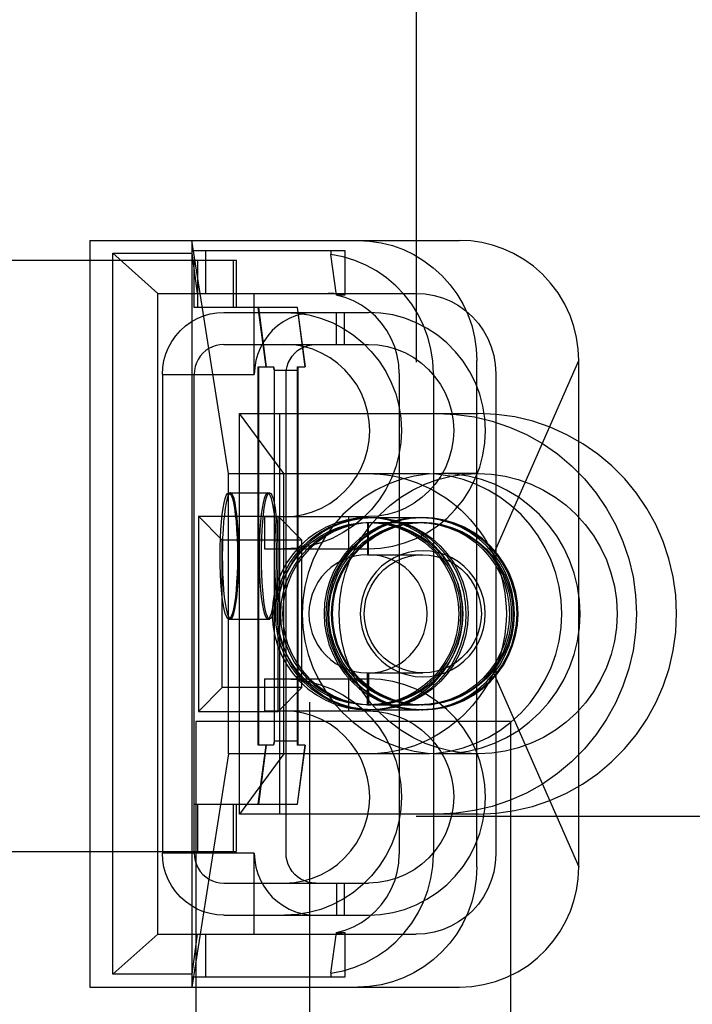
# Model space of a CAD drawing. Header units: inches. Extents: x 0 to 73.3, y 0 to 56.7.
# Tile 5 of 36: x 2.377 to 2.713, y 25.734 to 26.225. Entities that reach past the tile are written whole.
import ezdxf

# ---------------------------------------------------------------- set-up
doc = ezdxf.new("R2010")
doc.units = ezdxf.units.IN
doc.header["$LTSCALE"] = 4.033333
doc.header["$MEASUREMENT"] = 0
doc.linetypes.add('HIDDEN', pattern=[0.2, 0.1, -0.1])
doc.layers.add('DEFAULT_2', color=8, linetype='HIDDEN')

msp = doc.modelspace()

# ---------------------------------------------------------------- linework, layer by layer
at = {"layer": 'DEFAULT_2', "color": 8, "linetype": 'HIDDEN'}
for p, q in [((2.52177, 25.48129), (2.52177, 26.62302)), ((2.57492, 26.45767), (2.57492, 25.82774)), ((2.41202, 26.1152), (2.41202, 25.74236)), ((2.41202, 26.1152), (2.5966, 26.1152)), ((2.46288, 26.1152), (2.46288, 25.74236)), ((2.48123, 25.99878), (2.46288, 26.1152)), ((2.44597, 26.08878), (2.42342, 26.10878)), ((2.42342, 25.74878), (2.42342, 26.10878)), ((2.42342, 26.10878), (2.46304, 26.10878)), ((2.46304, 26.10878), (2.46304, 26.1102)), ((2.46304, 26.1102), (2.53924, 26.1102)), ((2.46579, 26.08878), (2.46304, 26.10878)), ((2.46991, 26.08878), (2.46991, 26.1102)), ((2.53237, 26.1102), (2.53237, 26.1082)), ((2.53512, 26.0879), (2.53237, 26.1082)), ((2.53924, 26.1102), (2.53924, 26.0879)), ((2.31507, 26.1053), (2.48527, 26.1053)), ((2.46404, 26.08168), (2.46404, 26.1053)), ((2.46575, 26.1053), (2.46575, 26.08168)), ((2.48354, 26.1053), (2.48354, 26.08168)), ((2.48527, 26.08168), (2.48527, 26.1053)), ((2.44597, 25.76878), (2.44597, 26.08878)), ((2.44597, 26.08878), (2.57496, 26.08878)), ((2.49408, 26.04829), (2.49408, 26.08878)), ((2.53924, 26.0879), (2.53512, 26.0879)), ((2.51567, 26.08168), (2.46404, 26.08168)), ((2.50003, 26.05215), (2.49597, 26.08168)), ((2.49616, 26.08168), (2.50002, 26.05215)), ((2.51547, 26.08168), (2.51953, 26.05215)), ((2.51954, 26.05215), (2.51567, 26.08168)), ((2.47888, 26.07928), (2.55103, 26.07928)), ((2.53518, 26.06328), (2.53518, 26.07928)), ((2.53915, 26.06328), (2.53915, 26.07928)), ((2.47888, 26.06328), (2.55103, 26.06328)), ((2.49597, 25.86318), (2.49597, 26.05215)), ((2.49597, 26.05215), (2.50368, 26.05215)), ((2.49616, 26.05215), (2.49616, 25.86318)), ((2.5042, 26.05018), (2.50368, 26.05215)), ((2.50368, 26.05215), (2.50418, 26.05018)), ((2.51547, 26.05215), (2.51953, 26.05215)), ((2.51547, 26.05215), (2.51547, 25.86318)), ((2.51567, 25.86318), (2.51567, 26.05215)), ((2.51587, 26.05215), (2.5159, 26.05018)), ((2.51589, 26.05018), (2.51588, 26.05215)), ((2.60517, 25.80236), (2.60517, 26.0552)), ((2.61343, 25.95831), (2.65603, 26.0552)), ((2.65603, 25.80236), (2.65603, 26.0552)), ((2.44819, 26.04829), (2.44819, 25.80926)), ((2.44819, 26.04829), (2.49408, 26.04829)), ((2.46404, 25.80926), (2.46404, 26.04829)), ((2.50418, 25.86515), (2.50418, 26.05018)), ((2.5159, 26.05018), (2.5042, 26.05018)), ((2.50993, 25.80926), (2.50993, 26.04829)), ((2.51589, 26.05018), (2.51589, 25.86515)), ((2.56647, 26.04878), (2.56647, 25.80878)), ((2.58353, 26.04878), (2.58353, 25.80878)), ((2.61458, 26.04878), (2.61458, 25.80878)), ((2.50887, 25.99878), (2.48672, 26.02878)), ((2.48672, 25.82878), (2.48672, 26.02878)), ((2.48672, 26.02878), (2.60582, 26.02878)), ((2.50677, 25.82878), (2.50677, 26.02878)), ((2.48123, 25.85878), (2.48123, 25.99878)), ((2.48123, 25.99878), (2.57821, 25.99878)), ((2.50887, 25.85878), (2.50887, 25.99878)), ((2.60582, 25.99878), (2.58738, 25.99878)), ((2.48136, 25.98916), (2.50176, 25.98916)), ((2.46624, 25.97754), (2.47813, 25.96553)), ((2.46624, 25.97754), (2.50596, 25.97754)), ((2.46624, 25.97754), (2.46624, 25.88002)), ((2.49921, 25.97728), (2.55103, 25.97728)), ((2.49921, 25.97728), (2.49921, 25.96128)), ((2.51786, 25.96553), (2.50596, 25.97754)), ((2.50596, 25.88002), (2.50596, 25.97754)), ((2.54114, 25.97728), (2.54114, 25.96128)), ((2.55056, 25.97677), (2.55219, 25.97677)), ((2.55056, 25.97428), (2.55219, 25.97428)), ((2.55056, 25.97428), (2.55056, 25.95828)), ((2.55111, 25.95828), (2.55111, 25.97428)), ((2.55328, 25.97677), (2.57644, 25.97677)), ((2.55328, 25.97428), (2.57644, 25.97428)), ((2.57752, 25.97677), (2.57821, 25.97677)), ((2.57752, 25.97428), (2.57821, 25.97428)), ((2.51786, 25.96553), (2.47813, 25.96553)), ((2.47813, 25.89203), (2.47813, 25.96553)), ((2.51786, 25.89203), (2.51786, 25.96553)), ((2.49921, 25.96128), (2.55103, 25.96128)), ((2.55056, 25.95828), (2.57821, 25.95828)), ((2.48136, 25.92617), (2.50176, 25.92617)), ((2.49921, 25.89628), (2.55103, 25.89628)), ((2.49921, 25.89628), (2.49921, 25.88028)), ((2.54114, 25.89628), (2.54114, 25.88028)), ((2.55056, 25.89928), (2.57821, 25.89928)), ((2.55056, 25.88328), (2.55056, 25.89928)), ((2.55111, 25.89928), (2.55111, 25.88328)), ((2.61343, 25.89925), (2.65603, 25.80236)), ((2.47813, 25.89203), (2.46624, 25.88002)), ((2.51786, 25.89203), (2.47813, 25.89203)), ((2.50596, 25.88002), (2.51786, 25.89203)), ((2.46624, 25.88002), (2.50596, 25.88002)), ((2.49921, 25.88028), (2.55103, 25.88028)), ((2.55056, 25.88328), (2.55219, 25.88328)), ((2.55056, 25.88079), (2.55219, 25.88079)), ((2.55328, 25.88328), (2.57644, 25.88328)), ((2.55328, 25.88079), (2.57644, 25.88079)), ((2.57752, 25.88328), (2.57821, 25.88328)), ((2.57752, 25.88079), (2.57821, 25.88079)), ((2.62192, 25.87499), (2.46492, 25.87499)), ((2.46492, 25.87499), (2.46492, 25.50129)), ((2.62192, 25.87499), (2.62192, 25.50129)), ((2.50418, 25.86515), (2.50368, 25.86318)), ((2.50368, 25.86318), (2.5042, 25.86515)), ((2.51589, 25.86515), (2.50418, 25.86515)), ((2.5159, 25.86515), (2.51587, 25.86318)), ((2.51588, 25.86318), (2.51589, 25.86515)), ((2.50368, 25.86318), (2.49597, 25.86318)), ((2.49597, 25.83365), (2.50003, 25.86318)), ((2.50002, 25.86318), (2.49616, 25.83365)), ((2.51954, 25.86318), (2.51547, 25.86318)), ((2.51953, 25.86318), (2.51547, 25.83365)), ((2.51567, 25.83365), (2.51954, 25.86318)), ((2.48123, 25.85878), (2.46288, 25.74236)), ((2.57821, 25.85878), (2.48123, 25.85878)), ((2.50887, 25.85878), (2.48672, 25.82878)), ((2.60582, 25.85878), (2.58738, 25.85878)), ((2.46404, 25.83365), (2.51567, 25.83365)), ((2.46575, 25.83365), (2.46575, 25.81003)), ((2.48354, 25.83365), (2.48354, 25.81003)), ((2.48527, 25.81003), (2.48527, 25.83365)), ((2.60582, 25.82878), (2.48672, 25.82878)), ((2.57492, 25.82774), (3.04736, 25.82774)), ((2.31507, 25.81003), (2.48527, 25.81003)), ((2.49408, 25.80926), (2.44819, 25.80926)), ((2.49408, 25.76878), (2.49408, 25.80926)), ((2.47888, 25.79428), (2.55103, 25.79428)), ((2.53518, 25.79428), (2.53518, 25.77828)), ((2.53915, 25.77828), (2.53915, 25.79428)), ((2.47888, 25.77828), (2.55103, 25.77828)), ((2.44597, 25.76878), (2.42342, 25.74878)), ((2.44597, 25.76878), (2.57496, 25.76878)), ((2.46304, 25.74878), (2.46579, 25.76878)), ((2.46991, 25.74736), (2.46991, 25.76878)), ((2.53237, 25.74936), (2.53512, 25.76966)), ((2.53512, 25.76966), (2.53924, 25.76966)), ((2.53924, 25.76966), (2.53924, 25.74736)), ((2.46304, 25.74878), (2.42342, 25.74878)), ((2.46304, 25.74736), (2.46304, 25.74878)), ((2.53924, 25.74736), (2.46304, 25.74736)), ((2.53237, 25.74936), (2.53237, 25.74736)), ((2.41202, 25.74236), (2.5966, 25.74236))]:
    msp.add_line(p, q, dxfattribs=at)
for points in [[(2.54574, 26.1152), (2.55161, 26.1149), (2.55736, 26.11404), (2.56302, 26.1126), (2.56851, 26.11062), (2.57378, 26.1081), (2.57877, 26.10508), (2.58345, 26.10157), (2.58777, 26.09762), (2.59168, 26.09326), (2.59515, 26.08854), (2.59814, 26.0835), (2.60064, 26.07818), (2.60261, 26.07264), (2.60403, 26.06692), (2.60488, 26.06112), (2.60517, 26.0552)], [(2.65603, 26.0552), (2.65576, 26.06097), (2.65493, 26.06668), (2.6536, 26.07217), (2.65171, 26.07767), (2.64904, 26.08344), (2.64573, 26.08897), (2.64201, 26.09391), (2.63789, 26.09835), (2.63341, 26.1023), (2.62863, 26.10574), (2.62354, 26.10868), (2.61828, 26.11106), (2.61301, 26.11287), (2.60765, 26.11415), (2.60216, 26.11493), (2.5966, 26.1152)], [(2.58353, 26.04878), (2.58321, 26.05496), (2.58229, 26.06101), (2.58074, 26.06695), (2.57861, 26.07268), (2.57592, 26.07816), (2.57269, 26.08333), (2.56895, 26.08814), (2.56476, 26.09255), (2.56013, 26.09649), (2.55513, 26.09995), (2.5498, 26.10288), (2.5442, 26.10525), (2.53839, 26.10701), (2.53237, 26.1082)], [(2.53924, 26.0879), (2.53788, 26.08817), (2.53651, 26.08839), (2.53513, 26.08856), (2.53375, 26.08868), (2.53237, 26.08875), (2.53098, 26.08878)], [(2.56647, 26.04878), (2.56622, 26.0533), (2.56546, 26.05777), (2.5642, 26.06212), (2.56247, 26.0663), (2.56028, 26.07026), (2.55765, 26.07394), (2.55464, 26.0773), (2.55126, 26.08029), (2.54757, 26.08287), (2.54362, 26.08502), (2.53945, 26.0867), (2.53512, 26.0879)], [(2.57496, 26.08878), (2.57945, 26.08852), (2.58382, 26.08777), (2.58809, 26.08652), (2.59219, 26.0848), (2.59607, 26.08263), (2.59968, 26.08004), (2.60298, 26.07706), (2.60593, 26.07373), (2.60849, 26.07009), (2.61064, 26.06617), (2.61234, 26.06204), (2.61358, 26.05772), (2.61432, 26.05331), (2.61458, 26.04878)], [(2.44819, 26.04829), (2.44839, 26.05181), (2.44897, 26.05522), (2.44993, 26.05856), (2.45125, 26.06177), (2.45291, 26.0648), (2.4549, 26.06762), (2.45718, 26.0702), (2.45974, 26.07251), (2.46253, 26.07452), (2.46554, 26.0762), (2.46871, 26.07753), (2.47202, 26.07849), (2.4754, 26.07908), (2.47888, 26.07928)], [(2.52477, 26.07928), (2.5213, 26.07908), (2.51791, 26.07849), (2.5146, 26.07753), (2.51143, 26.0762), (2.50843, 26.07452), (2.50563, 26.07251), (2.50307, 26.0702), (2.50079, 26.06762), (2.4988, 26.0648), (2.49714, 26.06177), (2.49582, 26.05856), (2.49486, 26.05522), (2.49429, 26.05181), (2.49408, 26.04829)], [(2.50911, 26.07928), (2.51525, 26.07895), (2.52126, 26.07799), (2.52718, 26.07638), (2.5329, 26.07417), (2.53835, 26.07136), (2.54348, 26.068), (2.5482, 26.06413), (2.55251, 26.05979), (2.55636, 26.05499), (2.5597, 26.04981), (2.56248, 26.0443), (2.56468, 26.03853), (2.56626, 26.03257), (2.56723, 26.02648), (2.56755, 26.02033), (2.56724, 26.01419), (2.56629, 26.00811), (2.56473, 26.00217), (2.56255, 25.99641), (2.55979, 25.99091), (2.55648, 25.98573), (2.55265, 25.98092), (2.54835, 25.97656), (2.54363, 25.97267), (2.53849, 25.96928), (2.53301, 25.96644), (2.52727, 25.9642), (2.52132, 25.96258), (2.51528, 25.96161), (2.50911, 25.96128)], [(2.55103, 25.96128), (2.55717, 25.96161), (2.56319, 25.96257), (2.5691, 25.96417), (2.57482, 25.96639), (2.58028, 25.9692), (2.5854, 25.97256), (2.59013, 25.97643), (2.59443, 25.98077), (2.59828, 25.98557), (2.60163, 25.99075), (2.60441, 25.99626), (2.60661, 26.00203), (2.60819, 26.00799), (2.60915, 26.01408), (2.60947, 26.02023), (2.60916, 26.02637), (2.60821, 26.03245), (2.60665, 26.03839), (2.60447, 26.04415), (2.60172, 26.04965), (2.5984, 26.05483), (2.59457, 26.05964), (2.59028, 26.064), (2.58555, 26.06789), (2.58041, 26.07128), (2.57494, 26.07412), (2.56919, 26.07635), (2.56324, 26.07798), (2.5572, 26.07895), (2.55103, 26.07928)], [(2.47888, 26.06328), (2.47692, 26.06315), (2.47503, 26.06277), (2.47319, 26.06213), (2.47145, 26.06127), (2.46984, 26.06018), (2.46839, 26.05889), (2.46711, 26.05742), (2.46603, 26.05579), (2.46518, 26.05404), (2.46455, 26.05218), (2.46417, 26.05027), (2.46404, 26.04829)], [(2.50911, 25.97728), (2.51391, 25.97756), (2.51859, 25.97836), (2.52318, 25.9797), (2.52759, 25.98154), (2.53177, 25.98387), (2.53566, 25.98666), (2.53919, 25.98984), (2.54236, 25.9934), (2.54512, 25.99732), (2.54744, 26.00154), (2.54928, 26.006), (2.55061, 26.01063), (2.55142, 26.01538), (2.5517, 26.02019), (2.55144, 26.025), (2.55066, 26.02975), (2.54934, 26.03438), (2.54753, 26.03883), (2.54523, 26.04305), (2.54249, 26.04699), (2.53933, 26.05058), (2.53579, 26.05379), (2.53189, 26.05661), (2.52769, 26.05897), (2.52325, 26.06084), (2.51863, 26.06219), (2.51393, 26.063), (2.50911, 26.06328)], [(2.50993, 26.04829), (2.51006, 26.05027), (2.51044, 26.05218), (2.51107, 26.05404), (2.51193, 26.05579), (2.513, 26.05742), (2.51428, 26.05889), (2.51574, 26.06018), (2.51735, 26.06127), (2.51909, 26.06213), (2.52092, 26.06277), (2.52281, 26.06315), (2.52477, 26.06328)], [(2.55103, 26.06328), (2.55583, 26.063), (2.56052, 26.0622), (2.56511, 26.06086), (2.56952, 26.05902), (2.57369, 26.05668), (2.57758, 26.0539), (2.58112, 26.05072), (2.58428, 26.04716), (2.58704, 26.04323), (2.58937, 26.03902), (2.5912, 26.03456), (2.59254, 26.02993), (2.59335, 26.02518), (2.59362, 26.02037), (2.59336, 26.01556), (2.59258, 26.01081), (2.59127, 26.00618), (2.58946, 26.00173), (2.58716, 25.99751), (2.58441, 25.99357), (2.58125, 25.98998), (2.57772, 25.98676), (2.57381, 25.98395), (2.56962, 25.98159), (2.56517, 25.97972), (2.56056, 25.97837), (2.55585, 25.97756), (2.55103, 25.97728)], [(2.58577, 26.02878), (2.59491, 26.02835), (2.60397, 26.02708), (2.61288, 26.02496), (2.62155, 26.02203), (2.62992, 26.0183), (2.63791, 26.0138), (2.64546, 26.00858), (2.6525, 26.00268), (2.65897, 25.99615), (2.66481, 25.98904), (2.66998, 25.98142), (2.67444, 25.97335), (2.67813, 25.9649), (2.68104, 25.95615), (2.68313, 25.94715), (2.6844, 25.93801), (2.68482, 25.92878), (2.6844, 25.91955), (2.68313, 25.9104), (2.68104, 25.90141), (2.67813, 25.89266), (2.67444, 25.88421), (2.66998, 25.87614), (2.66481, 25.86852), (2.65897, 25.86141), (2.6525, 25.85488), (2.64546, 25.84898), (2.63791, 25.84376), (2.62992, 25.83926), (2.62155, 25.83553), (2.61288, 25.8326), (2.60397, 25.83048), (2.59491, 25.82921), (2.58577, 25.82878)], [(2.60582, 25.82878), (2.61498, 25.82921), (2.624, 25.83048), (2.63291, 25.8326), (2.6416, 25.83553), (2.64997, 25.83927), (2.65795, 25.84375), (2.66546, 25.84894), (2.67247, 25.85481), (2.67896, 25.86135), (2.68484, 25.86849), (2.69003, 25.87614), (2.6945, 25.88424), (2.6982, 25.89271), (2.70111, 25.90149), (2.7032, 25.91049), (2.70445, 25.91964), (2.70487, 25.92885), (2.70444, 25.93806), (2.70317, 25.94719), (2.70108, 25.95616), (2.69818, 25.96489), (2.6945, 25.97332), (2.69006, 25.98138), (2.6849, 25.98899), (2.67905, 25.9961), (2.6726, 26.00264), (2.66561, 26.00851), (2.65812, 26.0137), (2.65014, 26.01821), (2.64175, 26.02197), (2.63305, 26.02492), (2.6241, 26.02706), (2.61504, 26.02834), (2.60582, 26.02878)], [(2.58738, 25.99878), (2.58058, 25.99844), (2.57385, 25.99743), (2.56725, 25.99577), (2.56084, 25.99345), (2.55469, 25.99051), (2.54886, 25.98698), (2.54339, 25.98289), (2.53835, 25.97828), (2.53378, 25.97319), (2.52973, 25.96767), (2.52623, 25.96178), (2.52332, 25.95557), (2.52103, 25.9491), (2.51937, 25.94244), (2.51837, 25.93564), (2.51804, 25.92878)], [(2.53648, 25.92878), (2.53682, 25.93567), (2.53782, 25.94244), (2.53947, 25.94911), (2.54177, 25.95559), (2.54469, 25.9618), (2.54819, 25.96769), (2.55222, 25.97318), (2.55676, 25.97825), (2.5618, 25.98286), (2.56728, 25.98697), (2.57313, 25.99051), (2.57929, 25.99345), (2.5857, 25.99577), (2.5923, 25.99744), (2.59902, 25.99844), (2.60582, 25.99878)], [(2.55056, 25.99878), (2.55376, 25.9987), (2.55695, 25.99848), (2.56013, 25.99811), (2.56328, 25.99759), (2.56638, 25.99693), (2.56944, 25.99613), (2.57247, 25.99519), (2.57545, 25.99411), (2.57841, 25.99289), (2.58131, 25.99152), (2.58414, 25.99002), (2.58691, 25.98839), (2.58964, 25.9866), (2.59229, 25.98468), (2.59484, 25.98265), (2.5973, 25.98048), (2.59972, 25.97814), (2.60204, 25.97567), (2.60423, 25.9731), (2.6063, 25.97041), (2.6083, 25.96754), (2.61017, 25.96454), (2.61187, 25.96147), (2.61343, 25.95831)], [(2.57821, 25.85878), (2.58501, 25.85912), (2.59174, 25.86012), (2.59834, 25.86179), (2.60474, 25.86411), (2.61089, 25.86704), (2.61673, 25.87058), (2.6222, 25.87467), (2.62724, 25.87928), (2.63181, 25.88437), (2.63586, 25.88989), (2.63936, 25.89578), (2.64227, 25.90199), (2.64456, 25.90846), (2.64621, 25.91512), (2.64721, 25.92192), (2.64755, 25.92878), (2.64721, 25.93564), (2.64621, 25.94244), (2.64456, 25.9491), (2.64227, 25.95557), (2.63936, 25.96178), (2.63586, 25.96767), (2.63181, 25.97319), (2.62724, 25.97828), (2.6222, 25.98289), (2.61673, 25.98698), (2.61089, 25.99051), (2.60474, 25.99345), (2.59834, 25.99577), (2.59174, 25.99743), (2.58501, 25.99844), (2.57821, 25.99878)], [(2.65671, 25.92878), (2.65638, 25.93564), (2.65538, 25.94244), (2.65373, 25.9491), (2.65143, 25.95557), (2.64853, 25.96178), (2.64503, 25.96767), (2.64097, 25.97319), (2.6364, 25.97828), (2.63136, 25.98289), (2.6259, 25.98698), (2.62006, 25.99051), (2.61391, 25.99345), (2.6075, 25.99577), (2.6009, 25.99743), (2.59417, 25.99844), (2.58738, 25.99878)], [(2.60582, 25.99878), (2.61257, 25.99844), (2.61927, 25.99745), (2.62585, 25.99579), (2.63224, 25.9935), (2.63838, 25.99057), (2.64422, 25.98706), (2.64969, 25.98298), (2.65474, 25.97839), (2.6593, 25.97334), (2.66335, 25.96785), (2.66687, 25.96195), (2.66982, 25.95571), (2.67213, 25.94921), (2.67381, 25.9425), (2.67481, 25.93571), (2.67515, 25.92878)], [(2.47703, 25.95767), (2.47707, 25.96221), (2.47721, 25.96657), (2.47742, 25.97078), (2.47772, 25.97471), (2.47809, 25.97828), (2.47852, 25.98144), (2.47901, 25.98412), (2.47955, 25.98627), (2.48012, 25.98785), (2.48073, 25.98882), (2.48136, 25.98916)], [(2.48224, 25.98916), (2.48167, 25.98886), (2.4811, 25.98792), (2.48055, 25.98638), (2.48003, 25.98425), (2.47956, 25.98158), (2.47914, 25.97842), (2.47879, 25.97482), (2.4785, 25.97085), (2.47829, 25.96661), (2.47816, 25.96223), (2.47812, 25.95767)], [(2.48136, 25.98916), (2.48196, 25.98886), (2.48256, 25.98792), (2.48314, 25.98638), (2.48368, 25.98425), (2.48418, 25.98158), (2.48461, 25.97842), (2.48499, 25.97482), (2.48529, 25.97085), (2.48551, 25.96661), (2.48564, 25.96223), (2.48569, 25.95767)], [(2.48637, 25.95767), (2.48632, 25.96221), (2.4862, 25.96657), (2.48599, 25.97078), (2.48571, 25.97471), (2.48536, 25.97828), (2.48495, 25.98144), (2.48448, 25.98412), (2.48397, 25.98627), (2.48342, 25.98785), (2.48285, 25.98882), (2.48224, 25.98916)], [(2.50086, 25.98916), (2.50026, 25.98886), (2.49966, 25.98792), (2.49908, 25.98638), (2.49853, 25.98425), (2.49804, 25.98158), (2.4976, 25.97842), (2.49723, 25.97482), (2.49693, 25.97085), (2.4967, 25.96661), (2.49657, 25.96223), (2.49653, 25.95767)], [(2.49764, 25.95767), (2.49768, 25.96221), (2.4978, 25.96657), (2.49801, 25.97078), (2.49829, 25.97471), (2.49864, 25.97828), (2.49905, 25.98144), (2.49952, 25.98412), (2.50003, 25.98627), (2.50058, 25.98785), (2.50116, 25.98882), (2.50176, 25.98916)], [(2.50519, 25.95767), (2.50514, 25.96221), (2.50501, 25.96657), (2.50479, 25.97078), (2.5045, 25.97471), (2.50413, 25.97828), (2.5037, 25.98144), (2.50321, 25.98412), (2.50267, 25.98627), (2.50209, 25.98785), (2.50149, 25.98882), (2.50086, 25.98916)], [(2.50176, 25.98916), (2.50233, 25.98886), (2.5029, 25.98792), (2.50345, 25.98638), (2.50397, 25.98425), (2.50444, 25.98158), (2.50486, 25.97842), (2.50522, 25.97482), (2.5055, 25.97085), (2.50571, 25.96661), (2.50584, 25.96223), (2.50588, 25.95767)], [(2.55056, 25.97677), (2.5452, 25.97646), (2.53998, 25.97557), (2.53485, 25.97407), (2.52992, 25.97201), (2.52526, 25.96941), (2.52093, 25.9663), (2.51698, 25.96274), (2.51344, 25.95876), (2.51036, 25.95438), (2.50777, 25.94967), (2.50572, 25.9447), (2.50423, 25.93953), (2.50333, 25.93422), (2.50303, 25.92886), (2.50332, 25.92349), (2.50419, 25.9182), (2.50566, 25.91303), (2.50768, 25.90807), (2.51025, 25.90336), (2.51331, 25.89896), (2.51684, 25.89496), (2.52079, 25.89137), (2.52514, 25.88823), (2.52982, 25.8856), (2.53477, 25.88352), (2.53993, 25.882), (2.54518, 25.8811), (2.55056, 25.88079)], [(2.55219, 25.88079), (2.54684, 25.8811), (2.54161, 25.88199), (2.53648, 25.88349), (2.53156, 25.88555), (2.5269, 25.88815), (2.52256, 25.89126), (2.51861, 25.89481), (2.51508, 25.8988), (2.51199, 25.90318), (2.5094, 25.90789), (2.50735, 25.91286), (2.50586, 25.91803), (2.50497, 25.92333), (2.50466, 25.9287), (2.50495, 25.93406), (2.50583, 25.93936), (2.50729, 25.94452), (2.50931, 25.94949), (2.51188, 25.9542), (2.51494, 25.9586), (2.51847, 25.9626), (2.52242, 25.96619), (2.52677, 25.96933), (2.53145, 25.97196), (2.53641, 25.97404), (2.54156, 25.97556), (2.54681, 25.97646), (2.55219, 25.97677)], [(2.50549, 25.92878), (2.50579, 25.93394), (2.50663, 25.93895), (2.50804, 25.94386), (2.50998, 25.94857), (2.51242, 25.95302), (2.51534, 25.95716), (2.5187, 25.96095), (2.52245, 25.96434), (2.52655, 25.96728), (2.53096, 25.96975), (2.53563, 25.97171), (2.54048, 25.97313), (2.54545, 25.97398), (2.55056, 25.97428)], [(2.55328, 25.88079), (2.54792, 25.8811), (2.54269, 25.88199), (2.53757, 25.88349), (2.53264, 25.88555), (2.52798, 25.88815), (2.52364, 25.89126), (2.51969, 25.89481), (2.51616, 25.8988), (2.51307, 25.90318), (2.51048, 25.90789), (2.50843, 25.91286), (2.50695, 25.91803), (2.50605, 25.92333), (2.50574, 25.9287), (2.50603, 25.93406), (2.50691, 25.93936), (2.50837, 25.94452), (2.51039, 25.94949), (2.51296, 25.9542), (2.51603, 25.9586), (2.51955, 25.9626), (2.5235, 25.96619), (2.52785, 25.96933), (2.53253, 25.97196), (2.53749, 25.97404), (2.54264, 25.97556), (2.5479, 25.97646), (2.55328, 25.97677)], [(2.55219, 25.97428), (2.54724, 25.974), (2.54226, 25.97316), (2.53741, 25.97176), (2.53275, 25.96983), (2.52832, 25.96737), (2.5242, 25.96443), (2.52043, 25.96106), (2.51706, 25.95728), (2.51412, 25.95311), (2.51164, 25.94863), (2.50969, 25.94389), (2.50827, 25.93895), (2.50742, 25.93393), (2.50713, 25.92878)], [(2.55328, 25.97428), (2.54832, 25.974), (2.54335, 25.97316), (2.5385, 25.97176), (2.53383, 25.96983), (2.52941, 25.96737), (2.52528, 25.96443), (2.52152, 25.96106), (2.51815, 25.95728), (2.5152, 25.95311), (2.51272, 25.94863), (2.51077, 25.94389), (2.50935, 25.93895), (2.5085, 25.93393), (2.50821, 25.92878)], [(2.57644, 25.97677), (2.57108, 25.97646), (2.56585, 25.97557), (2.56073, 25.97407), (2.5558, 25.97201), (2.55114, 25.96941), (2.5468, 25.9663), (2.54285, 25.96274), (2.53932, 25.95876), (2.53624, 25.95438), (2.53364, 25.94967), (2.5316, 25.9447), (2.53011, 25.93953), (2.52921, 25.93422), (2.5289, 25.92886), (2.52919, 25.92349), (2.53007, 25.9182), (2.53154, 25.91303), (2.53356, 25.90807), (2.53612, 25.90336), (2.53919, 25.89896), (2.54271, 25.89496), (2.54666, 25.89137), (2.55101, 25.88823), (2.55569, 25.8856), (2.56065, 25.88352), (2.56581, 25.882), (2.57106, 25.8811), (2.57644, 25.88079)], [(2.57752, 25.88079), (2.57216, 25.8811), (2.56694, 25.88199), (2.56181, 25.88349), (2.55688, 25.88555), (2.55222, 25.88815), (2.54788, 25.89126), (2.54394, 25.89481), (2.5404, 25.8988), (2.53732, 25.90318), (2.53473, 25.90789), (2.53268, 25.91286), (2.53119, 25.91803), (2.53029, 25.92333), (2.52998, 25.9287), (2.53028, 25.93406), (2.53115, 25.93936), (2.53262, 25.94452), (2.53464, 25.94949), (2.53721, 25.9542), (2.54027, 25.9586), (2.5438, 25.9626), (2.54774, 25.96619), (2.5521, 25.96933), (2.55678, 25.97196), (2.56173, 25.97404), (2.56689, 25.97556), (2.57214, 25.97646), (2.57752, 25.97677)], [(2.57821, 25.97677), (2.57285, 25.97646), (2.56763, 25.97557), (2.5625, 25.97407), (2.55757, 25.97201), (2.55291, 25.96941), (2.54857, 25.9663), (2.54463, 25.96274), (2.54109, 25.95876), (2.53801, 25.95438), (2.53541, 25.94967), (2.53337, 25.9447), (2.53188, 25.93953), (2.53098, 25.93422), (2.53067, 25.92886), (2.53096, 25.92349), (2.53184, 25.9182), (2.53331, 25.91303), (2.53533, 25.90807), (2.5379, 25.90336), (2.54096, 25.89896), (2.54448, 25.89496), (2.54843, 25.89137), (2.55278, 25.88823), (2.55747, 25.8856), (2.56242, 25.88352), (2.56758, 25.882), (2.57283, 25.8811), (2.57821, 25.88079)], [(2.53137, 25.92878), (2.53166, 25.93391), (2.5325, 25.93891), (2.5339, 25.94381), (2.53584, 25.94853), (2.53828, 25.95299), (2.5412, 25.95714), (2.54454, 25.96092), (2.54827, 25.9643), (2.55239, 25.96725), (2.55681, 25.96974), (2.56148, 25.9717), (2.56634, 25.97312), (2.57132, 25.97398), (2.57644, 25.97428)], [(2.57752, 25.97428), (2.57256, 25.974), (2.56759, 25.97316), (2.56274, 25.97176), (2.55807, 25.96983), (2.55365, 25.96737), (2.54952, 25.96443), (2.54576, 25.96106), (2.54239, 25.95728), (2.53944, 25.95311), (2.53697, 25.94863), (2.53501, 25.94389), (2.53359, 25.93895), (2.53274, 25.93393), (2.53245, 25.92878)], [(2.53314, 25.92878), (2.53343, 25.93391), (2.53427, 25.93891), (2.53568, 25.94381), (2.53761, 25.94853), (2.54005, 25.95299), (2.54297, 25.95714), (2.54631, 25.96092), (2.55005, 25.9643), (2.55416, 25.96725), (2.55858, 25.96974), (2.56325, 25.9717), (2.56811, 25.97312), (2.57309, 25.97398), (2.57821, 25.97428)], [(2.55056, 25.88079), (2.55592, 25.8811), (2.56115, 25.88199), (2.56627, 25.88349), (2.5712, 25.88555), (2.57586, 25.88815), (2.5802, 25.89126), (2.58415, 25.89481), (2.58768, 25.8988), (2.59076, 25.90318), (2.59336, 25.90789), (2.5954, 25.91286), (2.59689, 25.91803), (2.59779, 25.92333), (2.5981, 25.9287), (2.59781, 25.93406), (2.59693, 25.93936), (2.59546, 25.94452), (2.59344, 25.94949), (2.59088, 25.9542), (2.58781, 25.9586), (2.58429, 25.9626), (2.58034, 25.96619), (2.57599, 25.96933), (2.5713, 25.97196), (2.56635, 25.97404), (2.56119, 25.97556), (2.55594, 25.97646), (2.55056, 25.97677)], [(2.55111, 25.97428), (2.55622, 25.97398), (2.56119, 25.97313), (2.56605, 25.97171), (2.57071, 25.96975), (2.57512, 25.96728), (2.57923, 25.96434), (2.58298, 25.96095), (2.58633, 25.95716), (2.58925, 25.95302), (2.59169, 25.94857), (2.59363, 25.94386), (2.59504, 25.93895), (2.59588, 25.93394), (2.59618, 25.92878)], [(2.55219, 25.97677), (2.55755, 25.97646), (2.56278, 25.97557), (2.5679, 25.97407), (2.57283, 25.97201), (2.57749, 25.96941), (2.58183, 25.9663), (2.58578, 25.96274), (2.58931, 25.95876), (2.5924, 25.95438), (2.59499, 25.94967), (2.59703, 25.9447), (2.59852, 25.93953), (2.59942, 25.93422), (2.59973, 25.92886), (2.59944, 25.92349), (2.59856, 25.9182), (2.5971, 25.91303), (2.59507, 25.90807), (2.59251, 25.90336), (2.58944, 25.89896), (2.58592, 25.89496), (2.58197, 25.89137), (2.57762, 25.88823), (2.57294, 25.8856), (2.56798, 25.88352), (2.56282, 25.882), (2.55757, 25.8811), (2.55219, 25.88079)], [(2.59726, 25.92878), (2.59697, 25.93391), (2.59613, 25.93891), (2.59473, 25.94381), (2.5928, 25.94853), (2.59035, 25.95299), (2.58743, 25.95714), (2.58409, 25.96092), (2.58036, 25.9643), (2.57624, 25.96725), (2.57182, 25.96974), (2.56715, 25.9717), (2.56229, 25.97312), (2.55732, 25.97398), (2.55219, 25.97428)], [(2.55328, 25.97677), (2.55863, 25.97646), (2.56386, 25.97557), (2.56899, 25.97407), (2.57391, 25.97201), (2.57857, 25.96941), (2.58291, 25.9663), (2.58686, 25.96274), (2.59039, 25.95876), (2.59348, 25.95438), (2.59607, 25.94967), (2.59812, 25.9447), (2.59961, 25.93953), (2.6005, 25.93422), (2.60081, 25.92886), (2.60052, 25.92349), (2.59964, 25.9182), (2.59818, 25.91303), (2.59616, 25.90807), (2.59359, 25.90336), (2.59052, 25.89896), (2.587, 25.89496), (2.58305, 25.89137), (2.5787, 25.88823), (2.57402, 25.8856), (2.56906, 25.88352), (2.56391, 25.882), (2.55866, 25.8811), (2.55328, 25.88079)], [(2.59834, 25.92878), (2.59805, 25.93391), (2.59721, 25.93891), (2.59581, 25.94381), (2.59388, 25.94853), (2.59143, 25.95299), (2.58852, 25.95714), (2.58518, 25.96092), (2.58144, 25.9643), (2.57733, 25.96725), (2.57291, 25.96974), (2.56823, 25.9717), (2.56338, 25.97312), (2.5584, 25.97398), (2.55328, 25.97428)], [(2.57644, 25.88079), (2.5818, 25.8811), (2.58702, 25.88199), (2.59215, 25.88349), (2.59708, 25.88555), (2.60174, 25.88815), (2.60607, 25.89126), (2.61002, 25.89481), (2.61355, 25.8988), (2.61664, 25.90318), (2.61923, 25.90789), (2.62128, 25.91286), (2.62277, 25.91803), (2.62366, 25.92333), (2.62397, 25.9287), (2.62368, 25.93406), (2.6228, 25.93936), (2.62134, 25.94452), (2.61932, 25.94949), (2.61675, 25.9542), (2.61369, 25.9586), (2.61016, 25.9626), (2.60621, 25.96619), (2.60186, 25.96933), (2.59718, 25.97196), (2.59222, 25.97404), (2.58707, 25.97556), (2.58182, 25.97646), (2.57644, 25.97677)], [(2.57644, 25.97428), (2.58139, 25.974), (2.58637, 25.97316), (2.59122, 25.97176), (2.59588, 25.96983), (2.60031, 25.96737), (2.60443, 25.96443), (2.6082, 25.96106), (2.61157, 25.95728), (2.61451, 25.95311), (2.61699, 25.94863), (2.61895, 25.94389), (2.62037, 25.93895), (2.62121, 25.93393), (2.62151, 25.92878)], [(2.57752, 25.97677), (2.58288, 25.97646), (2.5881, 25.97557), (2.59323, 25.97407), (2.59816, 25.97201), (2.60282, 25.96941), (2.60716, 25.9663), (2.6111, 25.96274), (2.61464, 25.95876), (2.61772, 25.95438), (2.62031, 25.94967), (2.62236, 25.9447), (2.62385, 25.93953), (2.62475, 25.93422), (2.62506, 25.92886), (2.62476, 25.92349), (2.62389, 25.9182), (2.62242, 25.91303), (2.6204, 25.90807), (2.61783, 25.90336), (2.61477, 25.89896), (2.61125, 25.89496), (2.6073, 25.89137), (2.60294, 25.88823), (2.59826, 25.8856), (2.59331, 25.88352), (2.58815, 25.882), (2.5829, 25.8811), (2.57752, 25.88079)], [(2.62259, 25.92878), (2.6223, 25.93391), (2.62146, 25.93891), (2.62005, 25.94381), (2.61812, 25.94853), (2.61567, 25.95299), (2.61276, 25.95714), (2.60942, 25.96092), (2.60568, 25.9643), (2.60157, 25.96725), (2.59715, 25.96974), (2.59248, 25.9717), (2.58762, 25.97312), (2.58264, 25.97398), (2.57752, 25.97428)], [(2.57821, 25.88079), (2.58357, 25.8811), (2.58879, 25.88199), (2.59392, 25.88349), (2.59885, 25.88555), (2.60351, 25.88815), (2.60785, 25.89126), (2.61179, 25.89481), (2.61533, 25.8988), (2.61841, 25.90318), (2.621, 25.90789), (2.62305, 25.91286), (2.62454, 25.91803), (2.62544, 25.92333), (2.62575, 25.9287), (2.62545, 25.93406), (2.62458, 25.93936), (2.62311, 25.94452), (2.62109, 25.94949), (2.61852, 25.9542), (2.61546, 25.9586), (2.61193, 25.9626), (2.60799, 25.96619), (2.60363, 25.96933), (2.59895, 25.97196), (2.594, 25.97404), (2.58884, 25.97556), (2.58359, 25.97646), (2.57821, 25.97677)], [(2.57821, 25.97428), (2.58316, 25.974), (2.58814, 25.97316), (2.59299, 25.97176), (2.59766, 25.96983), (2.60208, 25.96737), (2.60621, 25.96443), (2.60997, 25.96106), (2.61334, 25.95728), (2.61629, 25.95311), (2.61876, 25.94863), (2.62072, 25.94389), (2.62214, 25.93895), (2.62299, 25.93393), (2.62328, 25.92878)], [(2.60941, 25.92878), (2.60917, 25.93261), (2.6085, 25.93633), (2.60737, 25.93997), (2.60582, 25.94344), (2.60387, 25.94669), (2.60155, 25.94968), (2.59891, 25.95234), (2.59597, 25.95467), (2.59276, 25.95664), (2.58934, 25.9582), (2.58575, 25.95934), (2.58205, 25.96004), (2.57831, 25.96027), (2.57457, 25.96006), (2.57088, 25.95939), (2.56729, 25.95828), (2.56385, 25.95674), (2.56062, 25.95479), (2.55765, 25.95247), (2.55498, 25.9498), (2.55263, 25.9468), (2.55064, 25.94352), (2.54907, 25.94002), (2.54793, 25.93636), (2.54725, 25.93262), (2.54701, 25.92878)], [(2.48136, 25.92617), (2.48076, 25.92647), (2.48016, 25.92741), (2.47958, 25.92895), (2.47904, 25.93108), (2.47854, 25.93375), (2.4781, 25.93691), (2.47773, 25.94051), (2.47743, 25.94448), (2.47721, 25.94872), (2.47707, 25.9531), (2.47703, 25.95767)], [(2.47812, 25.95767), (2.47816, 25.95312), (2.47829, 25.94876), (2.4785, 25.94455), (2.47878, 25.94062), (2.47913, 25.93705), (2.47954, 25.93389), (2.48001, 25.93121), (2.48052, 25.92906), (2.48107, 25.92748), (2.48164, 25.92651), (2.48224, 25.92617)], [(2.48569, 25.95767), (2.48564, 25.95312), (2.48551, 25.94876), (2.48529, 25.94455), (2.485, 25.94062), (2.48463, 25.93705), (2.4842, 25.93389), (2.48371, 25.93121), (2.48317, 25.92906), (2.48259, 25.92748), (2.48199, 25.92651), (2.48136, 25.92617)], [(2.48224, 25.92617), (2.48281, 25.92647), (2.48339, 25.92741), (2.48394, 25.92895), (2.48445, 25.93108), (2.48493, 25.93375), (2.48534, 25.93691), (2.4857, 25.94051), (2.48599, 25.94448), (2.4862, 25.94872), (2.48632, 25.9531), (2.48637, 25.95767)], [(2.49653, 25.95767), (2.49657, 25.95312), (2.4967, 25.94876), (2.49692, 25.94455), (2.49722, 25.94062), (2.49758, 25.93705), (2.49802, 25.93389), (2.49851, 25.93121), (2.49904, 25.92906), (2.49962, 25.92748), (2.50022, 25.92651), (2.50086, 25.92617)], [(2.50176, 25.92617), (2.50119, 25.92647), (2.50062, 25.92741), (2.50006, 25.92895), (2.49955, 25.93108), (2.49908, 25.93375), (2.49866, 25.93691), (2.4983, 25.94051), (2.49802, 25.94448), (2.49781, 25.94872), (2.49768, 25.9531), (2.49764, 25.95767)], [(2.50086, 25.92617), (2.50145, 25.92647), (2.50206, 25.92741), (2.50264, 25.92895), (2.50318, 25.93108), (2.50367, 25.93375), (2.50411, 25.93691), (2.50449, 25.94051), (2.50479, 25.94448), (2.50501, 25.94872), (2.50514, 25.9531), (2.50519, 25.95767)], [(2.50588, 25.95767), (2.50584, 25.95312), (2.50571, 25.94876), (2.50551, 25.94455), (2.50523, 25.94062), (2.50488, 25.93705), (2.50446, 25.93389), (2.504, 25.93121), (2.50348, 25.92906), (2.50293, 25.92748), (2.50236, 25.92651), (2.50176, 25.92617)], [(2.55056, 25.95828), (2.54725, 25.95809), (2.54403, 25.95753), (2.54088, 25.95661), (2.53785, 25.95534), (2.535, 25.95374), (2.53233, 25.95184), (2.5299, 25.94964), (2.52772, 25.94718), (2.52583, 25.94449), (2.52425, 25.94161), (2.52299, 25.93856), (2.52208, 25.93538), (2.52153, 25.93212), (2.52134, 25.92878)], [(2.54899, 25.92878), (2.54921, 25.93237), (2.54984, 25.93586), (2.5509, 25.93927), (2.55235, 25.94252), (2.55418, 25.94556), (2.55635, 25.94836), (2.55883, 25.95085), (2.56157, 25.95303), (2.56458, 25.95487), (2.56778, 25.95634), (2.57114, 25.9574), (2.5746, 25.95805), (2.57821, 25.95828)], [(2.58033, 25.92878), (2.58014, 25.93212), (2.57959, 25.93538), (2.57868, 25.93856), (2.57742, 25.94161), (2.57584, 25.94449), (2.57395, 25.94718), (2.57177, 25.94964), (2.56934, 25.95184), (2.56668, 25.95374), (2.56382, 25.95534), (2.56079, 25.95661), (2.55764, 25.95753), (2.55442, 25.95809), (2.55111, 25.95828)], [(2.57821, 25.95828), (2.58161, 25.95808), (2.58507, 25.95745), (2.58843, 25.95641), (2.59165, 25.95497), (2.59467, 25.95315), (2.59745, 25.95098), (2.59996, 25.94848), (2.60216, 25.94566), (2.60403, 25.9426), (2.6055, 25.93932), (2.60657, 25.93589), (2.60721, 25.93238), (2.60743, 25.92878)], [(2.61343, 25.95831), (2.61474, 25.95527), (2.6159, 25.95219), (2.61692, 25.94909), (2.61779, 25.94592), (2.61853, 25.94262), (2.61912, 25.93923), (2.61955, 25.93578), (2.61981, 25.93228), (2.6199, 25.92879), (2.61981, 25.92529), (2.61955, 25.9218), (2.61912, 25.91834), (2.61853, 25.91496), (2.61779, 25.91166), (2.61692, 25.90849), (2.61591, 25.90538), (2.61474, 25.90229), (2.61343, 25.89925)], [(2.55056, 25.88328), (2.54545, 25.88358), (2.54048, 25.88443), (2.53563, 25.88585), (2.53096, 25.88781), (2.52655, 25.89028), (2.52245, 25.89322), (2.5187, 25.89661), (2.51534, 25.90039), (2.51242, 25.90454), (2.50998, 25.90899), (2.50804, 25.9137), (2.50663, 25.91861), (2.50579, 25.92362), (2.50549, 25.92878)], [(2.50713, 25.92878), (2.50742, 25.92365), (2.50826, 25.91865), (2.50966, 25.91375), (2.51159, 25.90903), (2.51404, 25.90457), (2.51695, 25.90042), (2.52029, 25.89664), (2.52403, 25.89326), (2.52814, 25.8903), (2.53256, 25.88782), (2.53723, 25.88586), (2.54209, 25.88444), (2.54707, 25.88358), (2.55219, 25.88328)], [(2.50821, 25.92878), (2.5085, 25.92365), (2.50934, 25.91865), (2.51074, 25.91375), (2.51267, 25.90903), (2.51512, 25.90457), (2.51804, 25.90042), (2.52138, 25.89664), (2.52511, 25.89326), (2.52923, 25.8903), (2.53365, 25.88782), (2.53832, 25.88586), (2.54317, 25.88444), (2.54815, 25.88358), (2.55328, 25.88328)], [(2.51804, 25.92878), (2.51837, 25.92192), (2.51937, 25.91512), (2.52103, 25.90846), (2.52332, 25.90199), (2.52623, 25.89578), (2.52973, 25.88989), (2.53378, 25.88437), (2.53835, 25.87928), (2.54339, 25.87467), (2.54886, 25.87058), (2.55469, 25.86704), (2.56084, 25.86411), (2.56725, 25.86179), (2.57385, 25.86012), (2.58058, 25.85912), (2.58738, 25.85878)], [(2.52134, 25.92878), (2.52153, 25.92544), (2.52208, 25.92218), (2.52299, 25.919), (2.52425, 25.91595), (2.52583, 25.91306), (2.52772, 25.91038), (2.5299, 25.90792), (2.53233, 25.90572), (2.535, 25.90382), (2.53785, 25.90221), (2.54088, 25.90095), (2.54403, 25.90003), (2.54725, 25.89947), (2.55056, 25.89928)], [(2.57644, 25.88328), (2.57148, 25.88356), (2.56651, 25.8844), (2.56166, 25.8858), (2.55699, 25.88773), (2.55257, 25.89019), (2.54844, 25.89312), (2.54468, 25.8965), (2.54131, 25.90028), (2.53836, 25.90445), (2.53589, 25.90893), (2.53393, 25.91367), (2.53251, 25.91861), (2.53166, 25.92363), (2.53137, 25.92878)], [(2.53245, 25.92878), (2.53274, 25.92365), (2.53358, 25.91865), (2.53499, 25.91375), (2.53692, 25.90903), (2.53937, 25.90457), (2.54228, 25.90042), (2.54562, 25.89664), (2.54936, 25.89326), (2.55347, 25.8903), (2.55789, 25.88782), (2.56256, 25.88586), (2.56742, 25.88444), (2.5724, 25.88358), (2.57752, 25.88328)], [(2.57821, 25.88328), (2.57325, 25.88356), (2.56828, 25.8844), (2.56343, 25.8858), (2.55876, 25.88773), (2.55434, 25.89019), (2.55021, 25.89312), (2.54645, 25.8965), (2.54308, 25.90028), (2.54013, 25.90445), (2.53766, 25.90893), (2.5357, 25.91367), (2.53428, 25.91861), (2.53343, 25.92363), (2.53314, 25.92878)], [(2.60582, 25.85878), (2.59907, 25.85911), (2.59236, 25.86011), (2.58579, 25.86177), (2.57939, 25.86406), (2.57325, 25.86698), (2.56742, 25.8705), (2.56195, 25.87458), (2.5569, 25.87917), (2.55234, 25.88422), (2.54829, 25.88971), (2.54477, 25.89561), (2.54182, 25.90184), (2.53951, 25.90835), (2.53783, 25.91505), (2.53683, 25.92185), (2.53648, 25.92878)], [(2.54701, 25.92878), (2.54725, 25.92495), (2.54792, 25.92123), (2.54905, 25.91759), (2.5506, 25.91412), (2.55255, 25.91087), (2.55487, 25.90788), (2.55751, 25.90521), (2.56045, 25.90289), (2.56366, 25.90092), (2.56708, 25.89935), (2.57067, 25.89822), (2.57437, 25.89752), (2.57811, 25.89729), (2.58185, 25.8975), (2.58554, 25.89817), (2.58913, 25.89928), (2.59257, 25.90082), (2.5958, 25.90276), (2.59876, 25.90509), (2.60144, 25.90776), (2.60379, 25.91076), (2.60578, 25.91404), (2.60735, 25.91754), (2.60849, 25.9212), (2.60917, 25.92494), (2.60941, 25.92878)], [(2.57821, 25.89928), (2.57481, 25.89948), (2.57135, 25.90011), (2.56799, 25.90114), (2.56477, 25.90259), (2.56175, 25.90441), (2.55897, 25.90658), (2.55646, 25.90908), (2.55425, 25.91189), (2.55239, 25.91496), (2.55092, 25.91824), (2.54985, 25.92167), (2.54921, 25.92517), (2.54899, 25.92878)], [(2.55111, 25.89928), (2.55442, 25.89947), (2.55764, 25.90003), (2.56079, 25.90095), (2.56382, 25.90221), (2.56668, 25.90382), (2.56934, 25.90572), (2.57177, 25.90792), (2.57395, 25.91038), (2.57584, 25.91306), (2.57742, 25.91595), (2.57868, 25.919), (2.57959, 25.92218), (2.58014, 25.92544), (2.58033, 25.92878)], [(2.59618, 25.92878), (2.59588, 25.92362), (2.59504, 25.91861), (2.59363, 25.9137), (2.59169, 25.90899), (2.58925, 25.90454), (2.58633, 25.90039), (2.58298, 25.89661), (2.57923, 25.89322), (2.57512, 25.89028), (2.57071, 25.88781), (2.56605, 25.88585), (2.56119, 25.88443), (2.55622, 25.88358), (2.55111, 25.88328)], [(2.55219, 25.88328), (2.55715, 25.88356), (2.56212, 25.8844), (2.56697, 25.8858), (2.57164, 25.88773), (2.57606, 25.89019), (2.58019, 25.89312), (2.58395, 25.8965), (2.58732, 25.90028), (2.59027, 25.90445), (2.59275, 25.90893), (2.5947, 25.91367), (2.59612, 25.91861), (2.59697, 25.92363), (2.59726, 25.92878)], [(2.55328, 25.88328), (2.55823, 25.88356), (2.56321, 25.8844), (2.56806, 25.8858), (2.57272, 25.88773), (2.57715, 25.89019), (2.58127, 25.89312), (2.58504, 25.8965), (2.58841, 25.90028), (2.59135, 25.90445), (2.59383, 25.90893), (2.59578, 25.91367), (2.5972, 25.91861), (2.59805, 25.92363), (2.59834, 25.92878)], [(2.62151, 25.92878), (2.62122, 25.92365), (2.62038, 25.91865), (2.61897, 25.91375), (2.61704, 25.90903), (2.61459, 25.90457), (2.61168, 25.90042), (2.60834, 25.89664), (2.6046, 25.89326), (2.60049, 25.8903), (2.59607, 25.88782), (2.5914, 25.88586), (2.58654, 25.88444), (2.58156, 25.88358), (2.57644, 25.88328)], [(2.57752, 25.88328), (2.58248, 25.88356), (2.58745, 25.8844), (2.5923, 25.8858), (2.59697, 25.88773), (2.60139, 25.89019), (2.60552, 25.89312), (2.60928, 25.8965), (2.61265, 25.90028), (2.6156, 25.90445), (2.61807, 25.90893), (2.62003, 25.91367), (2.62145, 25.91861), (2.6223, 25.92363), (2.62259, 25.92878)], [(2.62328, 25.92878), (2.62299, 25.92365), (2.62215, 25.91865), (2.62074, 25.91375), (2.61881, 25.90903), (2.61636, 25.90457), (2.61345, 25.90042), (2.61011, 25.89664), (2.60637, 25.89326), (2.60226, 25.8903), (2.59784, 25.88782), (2.59317, 25.88586), (2.58831, 25.88444), (2.58333, 25.88358), (2.57821, 25.88328)], [(2.60743, 25.92878), (2.60721, 25.92518), (2.60657, 25.9217), (2.60552, 25.91829), (2.60407, 25.91504), (2.60224, 25.912), (2.60006, 25.9092), (2.59759, 25.9067), (2.59484, 25.90453), (2.59184, 25.90269), (2.58864, 25.90122), (2.58528, 25.90016), (2.58182, 25.89951), (2.57821, 25.89928)], [(2.58738, 25.85878), (2.59417, 25.85912), (2.6009, 25.86012), (2.6075, 25.86179), (2.61391, 25.86411), (2.62006, 25.86704), (2.6259, 25.87058), (2.63136, 25.87467), (2.6364, 25.87928), (2.64097, 25.88437), (2.64503, 25.88989), (2.64853, 25.89578), (2.65143, 25.90199), (2.65373, 25.90846), (2.65538, 25.91512), (2.65638, 25.92192), (2.65671, 25.92878)], [(2.67515, 25.92878), (2.67482, 25.92189), (2.67382, 25.91512), (2.67216, 25.90845), (2.66987, 25.90197), (2.66695, 25.89576), (2.66345, 25.88986), (2.65942, 25.88438), (2.65488, 25.87931), (2.64983, 25.8747), (2.64436, 25.87059), (2.63851, 25.86705), (2.63235, 25.86411), (2.62593, 25.86179), (2.61934, 25.86012), (2.61262, 25.85912), (2.60582, 25.85878)], [(2.50911, 25.89628), (2.51525, 25.89595), (2.52126, 25.89499), (2.52718, 25.89338), (2.5329, 25.89117), (2.53835, 25.88836), (2.54348, 25.885), (2.5482, 25.88113), (2.55251, 25.87679), (2.55636, 25.87199), (2.5597, 25.86681), (2.56248, 25.8613), (2.56468, 25.85553), (2.56626, 25.84957), (2.56723, 25.84348), (2.56755, 25.83733), (2.56724, 25.83119), (2.56629, 25.82511), (2.56473, 25.81917), (2.56255, 25.81341), (2.55979, 25.80791), (2.55648, 25.80273), (2.55265, 25.79792), (2.54835, 25.79356), (2.54363, 25.78967), (2.53849, 25.78628), (2.53301, 25.78344), (2.52727, 25.7812), (2.52132, 25.77958), (2.51528, 25.77861), (2.50911, 25.77828)], [(2.61343, 25.89925), (2.61199, 25.89631), (2.61042, 25.89344), (2.6087, 25.89064), (2.60688, 25.88795), (2.60501, 25.88545), (2.60307, 25.88306), (2.60101, 25.88076), (2.59884, 25.87854), (2.5965, 25.87635), (2.59404, 25.87425), (2.59151, 25.87229), (2.58887, 25.87044), (2.58607, 25.86866), (2.58316, 25.867), (2.58019, 25.86549), (2.57714, 25.86413), (2.57399, 25.8629), (2.57077, 25.86182), (2.56751, 25.8609), (2.5642, 25.86015), (2.56083, 25.85955), (2.55742, 25.85912), (2.55399, 25.85886), (2.55056, 25.85878)], [(2.55103, 25.77828), (2.55717, 25.77861), (2.56319, 25.77957), (2.5691, 25.78117), (2.57482, 25.78339), (2.58028, 25.7862), (2.5854, 25.78956), (2.59013, 25.79343), (2.59443, 25.79777), (2.59828, 25.80257), (2.60163, 25.80775), (2.60441, 25.81326), (2.60661, 25.81903), (2.60819, 25.82499), (2.60915, 25.83108), (2.60947, 25.83723), (2.60916, 25.84337), (2.60821, 25.84945), (2.60665, 25.85539), (2.60447, 25.86115), (2.60172, 25.86665), (2.5984, 25.87183), (2.59457, 25.87664), (2.59028, 25.881), (2.58555, 25.88489), (2.58041, 25.88828), (2.57494, 25.89112), (2.56919, 25.89335), (2.56324, 25.89498), (2.5572, 25.89595), (2.55103, 25.89628)], [(2.50911, 25.79428), (2.51391, 25.79456), (2.51859, 25.79536), (2.52318, 25.7967), (2.52759, 25.79854), (2.53177, 25.80087), (2.53566, 25.80366), (2.53919, 25.80684), (2.54236, 25.8104), (2.54512, 25.81432), (2.54744, 25.81854), (2.54928, 25.823), (2.55061, 25.82763), (2.55142, 25.83238), (2.5517, 25.83719), (2.55144, 25.842), (2.55066, 25.84675), (2.54934, 25.85138), (2.54753, 25.85583), (2.54523, 25.86005), (2.54249, 25.86399), (2.53933, 25.86758), (2.53579, 25.87079), (2.53189, 25.87361), (2.52769, 25.87597), (2.52325, 25.87784), (2.51863, 25.87919), (2.51393, 25.88), (2.50911, 25.88028)], [(2.55103, 25.88028), (2.55583, 25.88), (2.56052, 25.8792), (2.56511, 25.87786), (2.56952, 25.87602), (2.57369, 25.87368), (2.57758, 25.8709), (2.58112, 25.86772), (2.58428, 25.86416), (2.58704, 25.86023), (2.58937, 25.85602), (2.5912, 25.85156), (2.59254, 25.84693), (2.59335, 25.84218), (2.59362, 25.83737), (2.59336, 25.83256), (2.59258, 25.82781), (2.59127, 25.82318), (2.58946, 25.81873), (2.58716, 25.81451), (2.58441, 25.81057), (2.58125, 25.80698), (2.57772, 25.80376), (2.57381, 25.80095), (2.56962, 25.79859), (2.56517, 25.79672), (2.56056, 25.79537), (2.55585, 25.79456), (2.55103, 25.79428)], [(2.47888, 25.77828), (2.4754, 25.77848), (2.47202, 25.77906), (2.46871, 25.78003), (2.46554, 25.78136), (2.46253, 25.78304), (2.45974, 25.78505), (2.45718, 25.78736), (2.4549, 25.78993), (2.45291, 25.79276), (2.45125, 25.79579), (2.44993, 25.799), (2.44897, 25.80234), (2.44839, 25.80575), (2.44819, 25.80926)], [(2.46404, 25.80926), (2.46417, 25.80728), (2.46455, 25.80538), (2.46518, 25.80352), (2.46603, 25.80176), (2.46711, 25.80014), (2.46839, 25.79867), (2.46984, 25.79738), (2.47145, 25.79629), (2.47319, 25.79543), (2.47503, 25.79479), (2.47692, 25.79441), (2.47888, 25.79428)], [(2.49408, 25.80926), (2.49429, 25.80575), (2.49486, 25.80234), (2.49582, 25.799), (2.49714, 25.79579), (2.4988, 25.79276), (2.50079, 25.78993), (2.50307, 25.78736), (2.50563, 25.78505), (2.50843, 25.78304), (2.51143, 25.78136), (2.5146, 25.78003), (2.51791, 25.77906), (2.5213, 25.77848), (2.52477, 25.77828)], [(2.52477, 25.79428), (2.52281, 25.79441), (2.52092, 25.79479), (2.51909, 25.79543), (2.51735, 25.79629), (2.51574, 25.79738), (2.51428, 25.79867), (2.513, 25.80014), (2.51193, 25.80176), (2.51107, 25.80352), (2.51044, 25.80537), (2.51006, 25.80728), (2.50993, 25.80926)], [(2.53237, 25.74936), (2.53839, 25.75054), (2.5442, 25.75231), (2.5498, 25.75468), (2.55513, 25.75761), (2.56013, 25.76106), (2.56476, 25.76501), (2.56895, 25.76942), (2.57269, 25.77422), (2.57592, 25.7794), (2.57861, 25.78488), (2.58074, 25.79061), (2.58229, 25.79655), (2.58321, 25.80259), (2.58353, 25.80878)], [(2.53512, 25.76966), (2.53945, 25.77086), (2.54362, 25.77254), (2.54757, 25.77469), (2.55126, 25.77727), (2.55464, 25.78026), (2.55765, 25.78362), (2.56028, 25.7873), (2.56247, 25.79125), (2.5642, 25.79543), (2.56546, 25.79979), (2.56622, 25.80425), (2.56647, 25.80878)], [(2.61458, 25.80878), (2.61432, 25.80425), (2.61358, 25.79984), (2.61234, 25.79552), (2.61064, 25.79138), (2.60849, 25.78747), (2.60593, 25.78383), (2.60298, 25.7805), (2.59968, 25.77752), (2.59607, 25.77493), (2.59219, 25.77276), (2.58809, 25.77104), (2.58382, 25.76979), (2.57945, 25.76904), (2.57496, 25.76878)], [(2.60517, 25.80236), (2.60488, 25.79644), (2.60403, 25.79063), (2.60261, 25.78492), (2.60064, 25.77938), (2.59814, 25.77406), (2.59515, 25.76901), (2.59168, 25.76429), (2.58777, 25.75994), (2.58345, 25.75599), (2.57877, 25.75248), (2.57378, 25.74946), (2.56851, 25.74694), (2.56302, 25.74495), (2.55736, 25.74352), (2.55161, 25.74266), (2.54574, 25.74236)], [(2.5966, 25.74236), (2.6026, 25.74267), (2.60857, 25.74359), (2.61444, 25.74513), (2.62014, 25.74727), (2.62561, 25.74999), (2.63073, 25.75324), (2.63542, 25.75693), (2.63964, 25.76098), (2.64333, 25.76529), (2.64659, 25.76991), (2.6495, 25.77502), (2.65188, 25.78032), (2.65361, 25.78541), (2.65489, 25.79065), (2.65573, 25.79635), (2.65603, 25.80236)], [(2.53098, 25.76878), (2.53237, 25.7688), (2.53375, 25.76888), (2.53513, 25.769), (2.53651, 25.76917), (2.53788, 25.76939), (2.53924, 25.76966)]]:
    msp.add_lwpolyline(points, dxfattribs=at)

doc.saveas('drawing.dxf')
